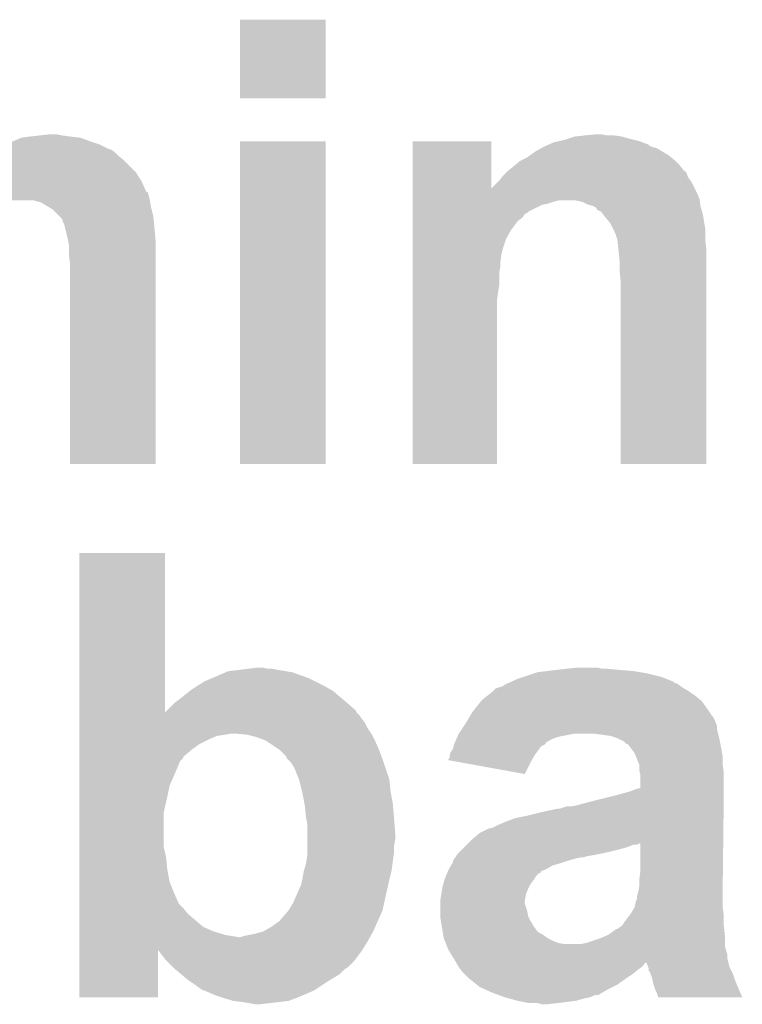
# Model space of a CAD drawing. Extents: x -1.3 to 24.2, y -3.9 to 53.4.
# Tile 36 of 43: x 6.9 to 8.5, y 47.5 to 49.6. Entities that reach past the tile are written whole.
import ezdxf

# ---------------------------------------------------------------- set-up
doc = ezdxf.new("R2010")
doc.units = 0
doc.layers.add('TPS_PRESSURE_CLICK_040MY_V1_007', color=14, linetype='CONTINUOUS')

msp = doc.modelspace()

# ---------------------------------------------------------------- linework, layer by layer
at = {"layer": 'TPS_PRESSURE_CLICK_040MY_V1_007'}
for points in [[(7.38886, 49.443662), (7.38888, 49.616338), (7.576798, 49.443662), (7.57682, 49.616338)], [(7.38888, 49.616338), (7.388882, 49.61636), (7.57682, 49.616338), (7.388882, 49.61636)], [(7.576798, 49.44364), (7.38886, 49.443662), (7.576798, 49.44364), (7.576798, 49.443662)], [(6.875782, 49.34458), (6.891018, 49.34966), (7.0739, 49.34458), (7.05866, 49.34966)], [(6.891018, 49.34966), (6.908798, 49.357278), (7.05866, 49.34966), (7.038344, 49.357278)], [(6.908798, 49.357278), (6.908804, 49.35728), (7.038344, 49.357278), (7.038328, 49.35728)], [(6.908804, 49.35728), (6.92658, 49.35982), (7.038328, 49.35728), (7.01548, 49.35982)], [(6.92658, 49.35982), (6.94944, 49.36236), (7.01548, 49.35982), (6.9977, 49.36236)], [(6.94944, 49.36236), (6.972302, 49.3649), (6.9977, 49.36236), (6.985002, 49.3649)], [(7.38886, 48.641022), (7.38888, 49.349638), (7.576798, 48.641022), (7.57682, 49.349638)], [(7.38888, 49.349638), (7.388882, 49.34966), (7.57682, 49.349638), (7.388882, 49.34966)], [(7.767338, 49.245556), (7.76734, 49.349638), (7.940078, 49.245556), (7.94004, 49.349638)], [(7.76734, 49.349638), (7.767342, 49.34966), (7.94004, 49.349638), (7.767342, 49.34966)], [(8.077202, 49.34712), (8.088616, 49.349658), (8.271928, 49.34712), (8.265162, 49.349658)], [(8.088616, 49.349658), (8.10006, 49.352202), (8.265162, 49.349658), (8.25499, 49.352202)], [(8.10006, 49.352202), (8.107676, 49.35474), (8.25499, 49.352202), (8.24484, 49.35474)], [(8.107676, 49.35474), (8.122922, 49.35982), (8.24484, 49.35474), (8.227062, 49.35982)], [(8.122922, 49.35982), (8.14578, 49.36236), (8.227062, 49.35982), (8.20928, 49.36236)], [(8.14578, 49.36236), (8.171178, 49.3649), (8.194042, 49.36236), (8.181342, 49.3649)], [(6.83514, 49.32426), (6.8392, 49.326798), (7.11454, 49.32426), (7.112002, 49.326798)], [(6.8392, 49.326798), (6.847326, 49.331876), (7.112002, 49.326798), (7.104386, 49.331876)], [(6.847326, 49.331876), (6.847334, 49.33188), (7.104386, 49.331876), (7.101844, 49.33188)], [(6.847334, 49.33188), (6.855464, 49.33696), (7.101844, 49.33188), (7.091682, 49.33696)], [(6.855464, 49.33696), (6.858002, 49.336962), (7.091682, 49.33696), (7.091678, 49.336962)], [(6.858002, 49.336962), (6.86562, 49.3395), (7.091678, 49.336962), (7.086602, 49.3395)], [(6.86562, 49.3395), (6.8707, 49.34204), (7.086602, 49.3395), (7.08152, 49.34204)], [(6.8707, 49.34204), (6.875782, 49.34458), (7.08152, 49.34204), (7.0739, 49.34458)], [(8.025888, 49.31918), (8.03656, 49.326802), (8.32866, 49.31918), (8.315958, 49.326802)], [(8.03656, 49.326802), (8.049894, 49.33442), (8.315958, 49.326802), (8.303262, 49.33442)], [(8.049894, 49.33442), (8.054338, 49.336958), (8.303262, 49.33442), (8.293102, 49.336958)], [(8.054338, 49.336958), (8.054342, 49.33696), (8.293102, 49.336958), (8.2931, 49.33696)], [(8.054342, 49.33696), (8.060052, 49.339498), (8.2931, 49.33696), (8.288024, 49.339498)], [(8.060052, 49.339498), (8.065762, 49.342036), (8.288024, 49.339498), (8.28548, 49.342036)], [(8.065762, 49.342036), (8.077202, 49.34712), (8.28548, 49.342036), (8.271928, 49.34712)], [(6.79958, 49.29632), (6.814394, 49.30902), (7.14502, 49.29632), (7.13232, 49.30902)], [(6.814394, 49.30902), (6.817358, 49.31156), (7.13232, 49.30902), (7.129146, 49.31156)], [(6.817358, 49.31156), (6.828024, 49.319178), (7.129146, 49.31156), (7.119622, 49.319178)], [(6.828024, 49.319178), (6.83514, 49.32426), (7.119622, 49.319178), (7.11454, 49.32426)], [(7.991344, 49.296318), (8.003544, 49.306482), (8.354062, 49.296318), (8.343898, 49.306482)], [(8.003544, 49.306482), (8.008618, 49.30902), (8.343898, 49.306482), (8.34136, 49.30902)], [(8.008618, 49.30902), (8.01878, 49.314102), (8.34136, 49.30902), (8.335008, 49.314102)], [(8.01878, 49.314102), (8.025888, 49.31918), (8.335008, 49.314102), (8.32866, 49.31918)], [(6.781798, 49.281078), (6.78434, 49.28362), (7.16026, 49.281078), (7.15772, 49.28362)], [(6.78434, 49.28362), (6.79958, 49.29632), (7.15772, 49.28362), (7.14502, 49.29632)], [(7.970518, 49.278538), (7.975586, 49.283606), (8.3693, 49.278538), (8.366766, 49.283606)], [(7.975586, 49.283606), (7.9756, 49.28362), (8.366766, 49.283606), (8.364228, 49.28362)], [(7.9756, 49.28362), (7.975602, 49.283622), (8.364228, 49.28362), (8.364228, 49.283622)], [(7.975602, 49.283622), (7.9883, 49.29378), (8.364228, 49.283622), (8.356094, 49.29378)], [(7.9883, 49.29378), (7.991344, 49.296318), (8.356094, 49.29378), (8.354062, 49.296318)], [(6.76402, 49.26076), (6.771642, 49.27092), (7.17296, 49.26076), (7.16661, 49.27092)], [(6.771642, 49.27092), (6.781798, 49.281078), (7.16661, 49.27092), (7.16026, 49.281078)], [(7.955276, 49.260758), (7.95782, 49.263302), (8.37946, 49.260758), (8.377554, 49.263302)], [(7.95782, 49.263302), (7.963534, 49.270918), (8.377554, 49.263302), (8.371842, 49.270918)], [(7.963534, 49.270918), (7.965442, 49.27346), (8.371842, 49.270918), (8.370994, 49.27346)], [(7.965442, 49.27346), (7.970518, 49.278538), (8.370994, 49.27346), (8.3693, 49.278538)], [(6.164598, 49.2379), (6.164598, 49.25062), (7.183134, 49.2379), (7.177474, 49.25062)], [(6.75642, 49.25062), (6.75894, 49.25314), (7.177474, 49.25062), (7.176352, 49.25314)], [(6.75894, 49.25314), (6.764018, 49.260758), (7.176352, 49.25314), (7.17296, 49.260758)], [(6.764018, 49.260758), (6.76402, 49.26076), (7.17296, 49.260758), (7.17296, 49.26076)], [(7.767338, 49.23536), (7.767338, 49.245556), (8.39216, 49.23536), (8.387062, 49.245556)], [(7.940078, 49.245556), (7.955276, 49.260758), (8.387062, 49.245556), (8.37946, 49.260758)], [(6.164596, 49.22012), (6.164598, 49.23028), (7.19074, 49.22012), (7.188198, 49.23028)], [(6.164598, 49.237884), (6.164598, 49.2379), (7.185664, 49.237884), (7.183134, 49.2379)], [(6.164598, 49.23028), (6.164598, 49.237884), (7.188198, 49.23028), (7.185664, 49.237884)], [(6.504946, 49.220118), (6.504938, 49.22012), (6.901178, 49.220118), (6.934198, 49.22012)], [(6.95198, 49.215042), (6.934198, 49.22012), (7.191588, 49.215042), (7.19074, 49.22012)], [(7.767336, 49.22012), (7.767338, 49.222656), (8.397604, 49.22012), (8.39724, 49.222656)], [(7.767336, 49.21758), (7.767336, 49.22012), (8.079742, 49.21758), (8.089898, 49.22012)], [(7.767338, 49.222656), (7.767338, 49.23536), (8.39724, 49.222656), (8.39216, 49.23536)], [(8.135618, 49.21758), (8.122918, 49.22012), (8.397966, 49.21758), (8.397604, 49.22012)], [(6.968916, 49.20488), (6.95198, 49.215042), (7.19328, 49.20488), (7.191588, 49.215042)], [(6.977378, 49.199802), (6.968916, 49.20488), (7.19455, 49.199802), (7.19328, 49.20488)], [(6.992622, 49.184558), (6.977378, 49.199802), (7.19836, 49.184558), (7.19455, 49.199802)], [(7.767336, 49.2125), (7.767336, 49.21758), (8.064498, 49.2125), (8.079742, 49.21758)], [(7.767336, 49.209958), (7.767336, 49.2125), (8.051798, 49.209958), (8.064498, 49.2125)], [(7.767336, 49.194718), (7.767336, 49.209958), (8.02132, 49.194718), (8.051798, 49.209958)], [(8.143238, 49.21504), (8.135618, 49.21758), (8.39833, 49.21504), (8.397966, 49.21758)], [(8.153398, 49.20996), (8.143238, 49.21504), (8.399056, 49.20996), (8.39833, 49.21504)], [(8.163558, 49.207422), (8.153398, 49.20996), (8.39942, 49.207422), (8.399056, 49.20996)], [(8.168636, 49.204882), (8.163558, 49.207422), (8.399782, 49.204882), (8.39942, 49.207422)], [(8.168642, 49.204878), (8.168636, 49.204882), (8.399782, 49.204878), (8.399782, 49.204882)], [(8.171174, 49.202346), (8.168642, 49.204878), (8.400626, 49.202346), (8.399782, 49.204878)], [(8.17118, 49.199814), (8.171174, 49.202346), (8.401468, 49.199814), (8.400626, 49.202346)], [(8.176274, 49.19726), (8.17118, 49.199814), (8.402318, 49.19726), (8.401468, 49.199814)], [(8.181334, 49.194722), (8.176274, 49.19726), (8.402954, 49.194722), (8.402318, 49.19726)], [(6.997696, 49.179482), (6.992622, 49.184558), (7.198868, 49.179482), (7.19836, 49.184558)], [(7.00024, 49.171862), (6.997696, 49.179482), (7.19963, 49.171862), (7.198868, 49.179482)], [(7.767336, 49.192178), (7.767336, 49.194718), (8.018776, 49.192178), (8.02132, 49.194718)], [(7.767336, 49.189636), (7.767336, 49.192178), (8.0137, 49.189636), (8.018776, 49.192178)], [(7.767336, 49.182018), (7.767336, 49.189636), (8.008618, 49.182018), (8.0137, 49.189636)], [(7.767336, 49.174398), (7.767336, 49.182018), (7.998458, 49.174398), (8.008618, 49.182018)], [(8.187054, 49.1871), (8.181334, 49.194722), (8.40486, 49.1871), (8.402954, 49.194722)], [(8.18896, 49.18456), (8.187054, 49.1871), (8.405284, 49.18456), (8.40486, 49.1871)], [(8.20166, 49.169318), (8.18896, 49.18456), (8.407824, 49.169318), (8.405284, 49.18456)], [(7.00278, 49.166782), (7.00024, 49.171862), (7.200138, 49.166782), (7.19963, 49.171862)], [(7.004686, 49.15916), (7.00278, 49.166782), (7.2009, 49.15916), (7.200138, 49.166782)], [(7.00786, 49.14646), (7.004686, 49.15916), (7.20196, 49.14646), (7.2009, 49.15916)], [(7.767334, 49.154078), (7.767336, 49.174398), (7.983218, 49.154078), (7.998458, 49.174398)], [(7.767334, 49.136298), (7.767334, 49.154078), (7.97306, 49.136298), (7.983218, 49.154078)], [(8.208012, 49.156618), (8.20166, 49.169318), (8.40994, 49.156618), (8.407824, 49.169318)], [(8.21182, 49.149), (8.208012, 49.156618), (8.40994, 49.149), (8.40994, 49.156618)], [(7.011812, 49.128682), (7.00786, 49.14646), (7.20344, 49.128682), (7.20196, 49.14646)], [(7.767334, 49.11344), (7.767334, 49.136298), (7.965442, 49.11344), (7.97306, 49.136298)], [(8.216898, 49.133762), (8.21182, 49.149), (8.40994, 49.133762), (8.40994, 49.149)], [(8.2169, 49.13376), (8.216898, 49.133762), (8.40994, 49.13376), (8.40994, 49.133762)], [(8.21944, 49.1109), (8.2169, 49.13376), (8.412228, 49.1109), (8.40994, 49.13376)], [(7.01294, 49.123602), (7.011812, 49.128682), (7.203438, 49.123602), (7.20344, 49.128682)], [(7.01294, 49.100742), (7.01294, 49.123602), (7.203438, 49.100742), (7.203438, 49.123602)], [(7.767334, 49.103278), (7.767334, 49.11344), (7.9629, 49.103278), (7.965442, 49.11344)], [(8.219694, 49.108362), (8.21944, 49.1109), (8.41248, 49.108362), (8.412228, 49.1109)], [(7.01548, 49.08042), (7.01294, 49.100742), (7.203436, 49.08042), (7.203438, 49.100742)], [(7.767332, 49.085498), (7.767334, 49.103278), (7.96036, 49.085498), (7.9629, 49.103278)], [(8.22198, 49.0855), (8.219694, 49.108362), (8.412478, 49.0855), (8.41248, 49.108362)], [(7.01548, 48.641022), (7.01548, 49.08042), (7.203418, 48.641022), (7.203436, 49.08042)], [(7.767332, 49.075338), (7.767332, 49.085498), (7.96036, 49.075338), (7.96036, 49.085498)], [(7.767332, 49.062638), (7.767332, 49.075338), (7.95782, 49.062638), (7.96036, 49.075338)], [(8.22198, 49.062642), (8.22198, 49.0855), (8.412476, 49.062642), (8.412478, 49.0855)], [(7.767332, 49.034698), (7.767332, 49.062638), (7.95782, 49.034698), (7.95782, 49.062638)], [(8.22452, 49.03978), (8.22198, 49.062642), (8.412476, 49.03978), (8.412476, 49.062642)], [(7.76733, 49.01946), (7.767332, 49.034698), (7.95528, 49.01946), (7.95782, 49.034698)], [(8.22452, 48.641022), (8.22452, 49.03978), (8.412458, 48.641022), (8.412476, 49.03978)], [(7.76733, 49.001678), (7.76733, 49.01946), (7.95274, 49.001678), (7.95528, 49.01946)], [(7.76732, 48.641022), (7.76733, 49.001678), (7.952718, 48.641022), (7.95274, 49.001678)], [(7.203418, 48.641), (7.01548, 48.641022), (7.203418, 48.641), (7.203418, 48.641022)], [(7.576798, 48.641), (7.38886, 48.641022), (7.576798, 48.641), (7.576798, 48.641022)], [(7.952718, 48.641), (7.76732, 48.641022), (7.952718, 48.641), (7.952718, 48.641022)], [(8.412458, 48.641), (8.22452, 48.641022), (8.412458, 48.641), (8.412458, 48.641022)], [(7.035814, 48.094936), (7.03582, 48.445398), (7.223798, 48.094936), (7.22376, 48.445398)], [(7.03582, 48.445398), (7.035822, 48.44542), (7.22376, 48.445398), (7.035822, 48.44542)], [(7.3279, 48.1711), (7.357532, 48.183798), (7.53872, 48.1711), (7.50316, 48.183798)], [(7.357532, 48.183798), (7.363464, 48.18634), (7.50316, 48.183798), (7.487916, 48.18634)], [(7.363464, 48.18634), (7.38632, 48.18888), (7.487916, 48.18634), (7.47268, 48.18888)], [(7.38632, 48.18888), (7.40664, 48.19142), (7.47268, 48.18888), (7.459982, 48.19142)], [(7.40664, 48.19142), (7.426962, 48.19396), (7.449822, 48.19142), (7.439662, 48.19396)], [(8.011156, 48.173638), (8.034022, 48.18126), (8.313422, 48.173638), (8.28294, 48.18126)], [(8.034022, 48.18126), (8.041642, 48.1838), (8.28294, 48.18126), (8.2677, 48.1838)], [(8.041642, 48.1838), (8.06196, 48.18634), (8.2677, 48.1838), (8.25246, 48.18634)], [(8.06196, 48.18634), (8.08228, 48.18888), (8.25246, 48.18634), (8.22198, 48.18888)], [(8.08228, 48.18888), (8.10514, 48.19142), (8.22198, 48.18888), (8.19404, 48.19142)], [(8.10514, 48.19142), (8.128002, 48.19396), (8.183882, 48.19142), (8.173722, 48.19396)], [(7.294154, 48.15332), (7.31012, 48.16348), (7.574278, 48.15332), (7.55396, 48.16348)], [(7.31012, 48.16348), (7.3279, 48.1711), (7.55396, 48.16348), (7.53872, 48.1711)], [(7.97306, 48.1584), (7.9794, 48.160936), (8.348978, 48.1584), (8.341376, 48.160936)], [(7.9794, 48.160936), (7.985704, 48.163458), (8.341376, 48.160936), (8.34136, 48.163458)], [(7.985704, 48.163458), (7.98576, 48.16348), (8.34136, 48.163458), (8.338824, 48.16348)], [(7.98576, 48.16348), (7.995922, 48.16856), (8.338824, 48.16348), (8.326122, 48.16856)], [(7.995922, 48.16856), (8.011156, 48.173638), (8.326122, 48.16856), (8.313422, 48.173638)], [(7.26313, 48.13046), (7.279006, 48.14316), (7.6073, 48.13046), (7.592058, 48.14316)], [(7.279006, 48.14316), (7.282182, 48.1457), (7.592058, 48.14316), (7.587614, 48.1457)], [(7.282182, 48.1457), (7.294154, 48.15332), (7.587614, 48.1457), (7.574278, 48.15332)], [(7.932418, 48.133), (7.94512, 48.14316), (8.38708, 48.133), (8.371844, 48.14316)], [(7.94512, 48.14316), (7.945122, 48.143162), (8.371844, 48.14316), (8.37184, 48.143162)], [(7.945122, 48.143162), (7.950204, 48.14824), (8.37184, 48.143162), (8.363374, 48.14824)], [(7.950204, 48.14824), (7.957814, 48.150778), (8.363374, 48.14824), (8.359142, 48.150778)], [(7.957814, 48.150778), (7.965444, 48.153322), (8.359142, 48.150778), (8.35575, 48.153322)], [(7.965444, 48.153322), (7.973056, 48.158398), (8.35575, 48.153322), (8.348982, 48.158398)], [(7.973056, 48.158398), (7.97306, 48.1584), (8.348982, 48.158398), (8.348978, 48.1584)], [(7.228834, 48.099972), (7.246622, 48.11776), (7.64286, 48.099972), (7.622114, 48.11776)], [(7.246622, 48.11776), (7.25678, 48.12538), (7.622114, 48.11776), (7.613226, 48.12538)], [(7.25678, 48.12538), (7.26313, 48.13046), (7.613226, 48.12538), (7.6073, 48.13046)], [(7.903464, 48.10252), (7.917686, 48.120298), (8.41502, 48.10252), (8.402322, 48.120298)], [(7.917686, 48.120298), (7.919722, 48.122842), (8.402322, 48.120298), (8.39927, 48.122842)], [(7.919722, 48.122842), (7.932418, 48.133), (8.39927, 48.122842), (8.38708, 48.133)], [(7.035812, 48.08982), (7.035814, 48.094936), (7.65048, 48.08982), (7.645364, 48.094936)], [(7.223798, 48.094936), (7.226296, 48.097434), (7.645364, 48.094936), (7.642866, 48.097434)], [(7.226296, 48.097434), (7.228834, 48.099972), (7.642866, 48.097434), (7.64286, 48.099972)], [(7.893302, 48.087278), (7.8994, 48.09744), (8.425182, 48.087278), (8.418408, 48.09744)], [(7.8994, 48.09744), (7.903464, 48.10252), (8.418408, 48.09744), (8.41502, 48.10252)], [(7.035812, 48.0822), (7.035812, 48.08982), (7.65556, 48.0822), (7.65048, 48.08982)], [(7.035812, 48.072038), (7.035812, 48.0822), (7.66318, 48.072038), (7.65556, 48.0822)], [(7.88416, 48.072038), (7.888732, 48.07966), (8.433308, 48.072038), (8.43026, 48.07966)], [(7.888732, 48.07966), (7.891778, 48.084736), (8.43026, 48.07966), (8.427722, 48.084736)], [(7.891778, 48.084736), (7.893302, 48.087278), (8.427722, 48.084736), (8.425182, 48.087278)], [(7.035812, 48.061878), (7.035812, 48.072038), (7.668262, 48.061878), (7.66318, 48.072038)], [(7.035812, 48.04918), (7.035812, 48.061878), (7.676726, 48.04918), (7.668262, 48.061878)], [(7.868922, 48.049182), (7.875692, 48.059338), (8.43788, 48.049182), (8.43534, 48.059338)], [(7.875692, 48.059338), (7.88077, 48.066956), (8.43534, 48.059338), (8.43534, 48.066956)], [(7.88077, 48.066956), (7.88416, 48.072038), (8.43534, 48.066956), (8.433308, 48.072038)], [(7.035812, 48.04664), (7.035812, 48.04918), (7.355838, 48.04664), (7.368542, 48.04918)], [(7.035812, 48.0441), (7.035812, 48.04664), (7.338064, 48.0441), (7.355838, 48.04664)], [(7.035812, 48.03648), (7.035812, 48.0441), (7.32028, 48.03648), (7.338064, 48.0441)], [(7.035812, 48.02632), (7.035812, 48.03648), (7.299962, 48.02632), (7.32028, 48.03648)], [(7.4041, 48.04664), (7.3787, 48.04918), (7.67842, 48.04664), (7.676726, 48.04918)], [(7.404108, 48.046638), (7.4041, 48.04664), (7.67842, 48.046638), (7.67842, 48.04664)], [(7.424422, 48.041558), (7.404108, 48.046638), (7.680962, 48.041558), (7.67842, 48.046638)], [(7.444742, 48.033938), (7.424422, 48.041558), (7.684772, 48.033938), (7.680962, 48.041558)], [(7.44855, 48.0314), (7.444742, 48.033938), (7.68604, 48.0314), (7.684772, 48.033938)], [(7.47522, 48.01362), (7.44855, 48.0314), (7.69366, 48.01362), (7.68604, 48.0314)], [(7.859882, 48.028848), (7.863274, 48.03648), (8.05942, 48.028848), (8.072118, 48.03648)], [(7.863274, 48.03648), (7.865532, 48.041558), (8.072118, 48.03648), (8.084818, 48.041558)], [(7.865532, 48.041558), (7.86892, 48.04918), (8.084818, 48.041558), (8.122918, 48.04918)], [(7.86892, 48.04918), (7.868922, 48.049182), (8.43788, 48.04918), (8.43788, 48.049182)], [(8.18388, 48.04664), (8.163558, 48.04918), (8.438516, 48.04664), (8.43788, 48.04918)], [(8.201658, 48.0441), (8.18388, 48.04664), (8.43915, 48.0441), (8.438516, 48.04664)], [(8.216898, 48.03902), (8.201658, 48.0441), (8.44042, 48.03902), (8.43915, 48.0441)], [(8.232136, 48.031402), (8.216898, 48.03902), (8.441944, 48.031402), (8.44042, 48.03902)], [(8.237214, 48.026326), (8.232136, 48.031402), (8.44296, 48.026326), (8.441944, 48.031402)], [(7.03581, 47.998386), (7.035812, 48.01362), (7.264406, 47.998386), (7.282178, 48.01362)], [(7.035812, 48.01362), (7.035812, 48.02632), (7.282178, 48.01362), (7.299962, 48.02632)], [(7.475222, 48.013618), (7.47522, 48.01362), (7.693662, 48.013618), (7.69366, 48.01362)], [(7.49046, 47.998374), (7.475222, 48.013618), (7.699378, 47.998374), (7.693662, 48.013618)], [(7.849446, 48.003458), (7.851142, 48.008544), (8.036558, 48.003458), (8.040372, 48.008544)], [(7.851142, 48.008544), (7.854526, 48.01362), (8.040372, 48.008544), (8.04418, 48.01362)], [(7.854526, 48.01362), (7.856222, 48.016162), (8.04418, 48.01362), (8.045874, 48.016162)], [(7.856222, 48.016162), (7.857488, 48.021236), (8.045874, 48.016162), (8.04926, 48.021236)], [(7.857488, 48.021236), (7.858758, 48.026314), (8.04926, 48.021236), (8.059406, 48.026314)], [(7.858758, 48.026314), (7.85876, 48.026322), (8.059406, 48.026314), (8.059406, 48.026322)], [(7.85876, 48.026322), (7.859882, 48.028848), (8.059406, 48.026322), (8.05942, 48.028848)], [(8.23975, 48.02632), (8.237214, 48.026326), (8.44296, 48.02632), (8.44296, 48.026326)], [(8.249282, 48.01362), (8.23975, 48.02632), (8.4455, 48.01362), (8.44296, 48.02632)], [(8.254998, 48.006002), (8.249282, 48.01362), (8.44677, 48.006002), (8.4455, 48.01362)], [(7.03581, 47.995846), (7.03581, 47.998386), (7.2644, 47.995846), (7.264406, 47.998386)], [(7.03581, 47.98822), (7.03581, 47.995846), (7.256784, 47.98822), (7.2644, 47.995846)], [(7.03581, 47.97552), (7.03581, 47.98822), (7.2517, 47.97552), (7.256784, 47.98822)], [(7.490466, 47.995834), (7.49046, 47.998374), (7.70033, 47.995834), (7.699378, 47.998374)], [(7.493, 47.9933), (7.490466, 47.995834), (7.70128, 47.9933), (7.70033, 47.995834)], [(7.500622, 47.985678), (7.493, 47.9933), (7.703822, 47.985678), (7.70128, 47.9933)], [(7.84606, 47.990778), (7.846066, 47.993306), (8.02895, 47.990778), (8.030466, 47.993306)], [(7.84616, 47.99076), (7.84606, 47.990778), (8.02894, 47.99076), (8.02895, 47.990778)], [(7.846066, 47.993306), (7.8486, 47.995846), (8.030466, 47.993306), (8.03199, 47.995846)], [(8.013682, 47.960282), (7.84616, 47.99076), (8.013682, 47.960282), (8.02894, 47.99076)], [(7.8486, 47.995846), (7.848602, 48.000922), (8.03199, 47.995846), (8.035036, 48.000922)], [(7.848602, 48.000922), (7.849446, 48.003458), (8.035036, 48.000922), (8.036558, 48.003458)], [(8.258048, 47.998378), (8.254998, 48.006002), (8.44804, 47.998378), (8.44677, 48.006002)], [(8.265158, 47.980604), (8.258048, 47.998378), (8.44804, 47.980604), (8.44804, 47.998378)], [(7.03581, 47.95774), (7.03581, 47.97552), (7.24408, 47.95774), (7.2517, 47.97552)], [(7.50824, 47.972982), (7.500622, 47.985678), (7.708054, 47.972982), (7.703822, 47.985678)], [(7.5184, 47.947578), (7.50824, 47.972982), (7.71652, 47.947578), (7.708054, 47.972982)], [(8.26516, 47.9806), (8.265158, 47.980604), (8.44804, 47.9806), (8.44804, 47.980604)], [(8.26516, 47.967902), (8.26516, 47.9806), (8.449854, 47.967902), (8.44804, 47.9806)], [(8.266432, 47.962818), (8.26516, 47.967902), (8.45058, 47.962818), (8.449854, 47.967902)], [(7.03581, 47.934882), (7.03581, 47.95774), (7.233922, 47.934882), (7.24408, 47.95774)], [(7.52475, 47.92218), (7.5184, 47.947578), (7.71906, 47.92218), (7.71652, 47.947578)], [(8.2677, 47.957742), (8.266432, 47.962818), (8.45058, 47.957742), (8.45058, 47.962818)], [(8.2677, 47.929818), (8.2677, 47.957742), (8.45058, 47.929818), (8.45058, 47.957742)], [(7.035808, 47.90948), (7.03581, 47.934882), (7.22884, 47.90948), (7.233922, 47.934882)], [(7.52602, 47.9171), (7.52475, 47.92218), (7.719984, 47.9171), (7.71906, 47.92218)], [(8.235528, 47.91964), (8.244842, 47.92218), (8.45058, 47.91964), (8.45058, 47.92218)], [(8.244842, 47.92218), (8.257542, 47.92726), (8.45058, 47.92218), (8.45058, 47.92726)], [(8.257542, 47.92726), (8.2677, 47.929818), (8.45058, 47.92726), (8.45058, 47.929818)], [(7.035808, 47.876462), (7.035808, 47.90948), (7.22122, 47.876462), (7.22884, 47.90948)], [(7.530178, 47.894242), (7.52602, 47.9171), (7.72414, 47.894242), (7.719984, 47.9171)], [(8.15594, 47.89932), (8.2169, 47.91456), (8.450342, 47.89932), (8.45052, 47.91456)], [(8.2169, 47.91456), (8.235528, 47.91964), (8.45052, 47.91456), (8.45058, 47.91964)], [(7.5311, 47.889162), (7.530178, 47.894242), (7.724564, 47.889162), (7.72414, 47.894242)], [(7.53364, 47.86376), (7.5311, 47.889162), (7.72668, 47.86376), (7.724564, 47.889162)], [(8.04926, 47.87646), (8.084822, 47.88408), (8.450076, 47.87646), (8.450166, 47.88408)], [(8.084822, 47.88408), (8.089902, 47.884082), (8.450166, 47.88408), (8.450166, 47.884082)], [(8.089902, 47.884082), (8.105144, 47.88916), (8.450166, 47.884082), (8.450224, 47.88916)], [(8.115302, 47.88916), (8.128, 47.8917), (8.450224, 47.88916), (8.450254, 47.8917)], [(8.128, 47.8917), (8.15594, 47.89932), (8.450254, 47.8917), (8.450342, 47.89932)], [(7.035806, 47.800262), (7.035808, 47.876462), (7.22122, 47.800262), (7.22122, 47.876462)], [(7.53618, 47.851058), (7.53364, 47.86376), (7.727658, 47.851058), (7.72668, 47.86376)], [(7.97306, 47.85614), (7.993382, 47.86376), (8.44984, 47.85614), (8.44993, 47.86376)], [(7.993382, 47.86376), (8.01878, 47.86884), (8.44993, 47.86376), (8.449988, 47.86884)], [(8.01878, 47.86884), (8.04926, 47.87646), (8.449988, 47.86884), (8.450076, 47.87646)], [(7.53618, 47.830742), (7.53618, 47.851058), (7.72922, 47.830742), (7.727658, 47.851058)], [(7.914644, 47.830742), (7.934964, 47.8409), (8.449546, 47.830742), (8.449664, 47.8409)], [(7.934964, 47.8409), (7.937502, 47.840902), (8.449664, 47.8409), (8.449664, 47.840902)], [(7.937502, 47.840902), (7.94512, 47.84344), (8.449664, 47.840902), (8.449692, 47.84344)], [(7.94512, 47.84344), (7.95528, 47.84852), (8.449692, 47.84344), (8.449752, 47.84852)], [(7.95528, 47.84852), (7.97306, 47.85614), (8.449752, 47.84852), (8.44984, 47.85614)], [(7.53618, 47.815498), (7.53618, 47.830742), (7.72922, 47.815498), (7.72922, 47.830742)], [(7.53618, 47.802798), (7.53618, 47.815498), (7.72668, 47.802798), (7.72922, 47.815498)], [(7.88924, 47.80788), (7.8994, 47.81804), (8.44928, 47.80788), (8.449398, 47.81804)], [(7.8994, 47.81804), (7.914644, 47.830742), (8.449398, 47.81804), (8.449546, 47.830742)], [(7.035806, 47.7774), (7.035806, 47.800262), (7.2263, 47.7774), (7.22122, 47.800262)], [(7.53618, 47.78756), (7.53618, 47.802798), (7.72668, 47.78756), (7.72668, 47.802798)], [(7.87146, 47.7901), (7.87654, 47.79518), (8.20166, 47.7901), (8.22198, 47.79518)], [(7.87654, 47.79518), (7.88162, 47.80026), (8.22198, 47.79518), (8.239762, 47.80026)], [(7.88162, 47.80026), (7.8867, 47.80534), (8.239762, 47.80026), (8.252464, 47.80534)], [(7.8867, 47.80534), (7.886702, 47.805342), (8.252464, 47.80534), (8.260084, 47.805342)], [(7.886702, 47.805342), (7.88924, 47.80788), (8.260084, 47.805342), (8.265164, 47.80788)], [(8.2677, 47.807858), (8.265164, 47.80788), (8.44928, 47.807858), (8.44928, 47.80788)], [(8.2677, 47.74946), (8.2677, 47.807858), (8.4486, 47.74946), (8.44928, 47.807858)], [(7.035806, 47.751998), (7.035806, 47.7774), (7.22884, 47.751998), (7.2263, 47.7774)], [(7.534364, 47.76978), (7.53618, 47.78248), (7.72414, 47.76978), (7.725954, 47.78248)], [(7.53618, 47.78248), (7.53618, 47.78756), (7.725954, 47.78248), (7.72668, 47.78756)], [(7.856224, 47.769786), (7.859606, 47.77486), (8.1077, 47.769786), (8.125458, 47.77486)], [(7.859606, 47.77486), (7.8613, 47.7774), (8.125458, 47.77486), (8.138162, 47.7774)], [(7.8613, 47.777402), (7.862992, 47.77994), (8.143244, 47.777402), (8.148324, 47.77994)], [(7.8613, 47.7774), (7.8613, 47.777402), (8.138162, 47.7774), (8.143244, 47.777402)], [(7.862992, 47.77994), (7.86638, 47.78502), (8.150862, 47.77994), (8.1788, 47.78502)], [(7.86638, 47.78502), (7.866382, 47.785022), (8.1788, 47.78502), (8.178808, 47.785022)], [(7.866382, 47.785022), (7.87146, 47.7901), (8.178808, 47.785022), (8.20166, 47.7901)], [(7.035804, 47.724062), (7.035806, 47.751998), (7.23392, 47.724062), (7.22884, 47.751998)], [(7.52856, 47.746922), (7.529284, 47.74946), (7.720964, 47.746922), (7.7216, 47.74946)], [(7.529284, 47.74946), (7.53364, 47.764698), (7.7216, 47.74946), (7.723504, 47.764698)], [(7.53364, 47.764698), (7.534364, 47.76978), (7.723504, 47.764698), (7.72414, 47.76978)], [(7.844972, 47.746924), (7.84606, 47.749462), (8.049274, 47.746924), (8.055618, 47.749462)], [(7.84606, 47.749462), (7.847508, 47.752), (8.055618, 47.749462), (8.061962, 47.752)], [(7.847508, 47.752), (7.851864, 47.759622), (8.061962, 47.752), (8.07466, 47.759622)], [(7.851864, 47.759622), (7.854764, 47.7647), (8.07466, 47.759622), (8.09244, 47.7647)], [(7.854764, 47.7647), (7.85622, 47.767246), (8.09244, 47.7647), (8.100078, 47.767246)], [(7.85622, 47.767246), (7.856222, 47.76978), (8.100078, 47.767246), (8.10768, 47.76978)], [(7.856222, 47.76978), (7.856224, 47.769786), (8.10768, 47.76978), (8.1077, 47.769786)], [(8.26516, 47.729138), (8.2677, 47.74946), (8.448364, 47.729138), (8.4486, 47.74946)], [(7.523478, 47.718978), (7.525326, 47.72914), (7.71426, 47.718978), (7.71652, 47.72914)], [(7.525326, 47.72914), (7.52856, 47.746922), (7.71652, 47.72914), (7.720964, 47.746922)], [(7.83481, 47.71898), (7.837712, 47.72914), (8.026402, 47.71898), (8.03402, 47.72914)], [(7.837712, 47.72914), (7.83844, 47.731682), (8.03402, 47.72914), (8.035714, 47.731682)], [(7.83844, 47.731682), (7.840616, 47.736762), (8.035714, 47.731682), (8.039102, 47.736762)], [(7.840616, 47.736762), (7.842794, 47.741842), (8.039102, 47.736762), (8.044184, 47.741842)], [(7.842794, 47.741842), (7.843888, 47.744394), (8.044184, 47.741842), (8.04926, 47.744394)], [(7.843888, 47.744394), (7.844972, 47.746924), (8.04926, 47.744394), (8.049274, 47.746924)], [(8.26516, 47.713898), (8.26516, 47.729138), (8.448186, 47.713898), (8.448364, 47.729138)], [(7.035804, 47.69866), (7.035804, 47.724062), (7.24408, 47.69866), (7.23392, 47.724062)], [(7.51332, 47.69612), (7.523478, 47.718978), (7.70918, 47.69612), (7.71426, 47.718978)], [(7.830396, 47.696122), (7.832512, 47.70882), (8.016242, 47.696122), (8.02132, 47.70882)], [(7.832512, 47.70882), (7.83336, 47.713902), (8.02132, 47.70882), (8.023862, 47.713902)], [(7.83336, 47.713902), (7.83481, 47.71898), (8.023862, 47.713902), (8.026402, 47.71898)], [(8.26262, 47.7012), (8.26516, 47.713898), (8.44804, 47.7012), (8.448186, 47.713898)], [(7.035804, 47.675804), (7.035804, 47.69866), (7.254238, 47.675804), (7.24408, 47.69866)], [(7.5057, 47.67834), (7.51332, 47.69612), (7.705228, 47.67834), (7.70918, 47.69612)], [(7.82828, 47.683422), (7.830396, 47.696122), (8.014122, 47.683422), (8.016242, 47.696122)], [(8.25754, 47.680878), (8.260078, 47.685956), (8.44804, 47.680878), (8.44804, 47.685956)], [(8.260078, 47.685956), (8.26008, 47.691038), (8.44804, 47.685956), (8.44804, 47.691038)], [(8.26008, 47.691038), (8.26262, 47.7012), (8.44804, 47.691038), (8.44804, 47.7012)], [(7.035804, 47.66564), (7.035804, 47.675804), (7.2644, 47.66564), (7.254238, 47.675804)], [(7.035804, 47.652942), (7.035804, 47.66564), (7.274558, 47.652942), (7.2644, 47.66564)], [(7.494692, 47.660558), (7.498082, 47.66564), (7.701278, 47.660558), (7.702406, 47.66564)], [(7.498082, 47.66564), (7.5057, 47.67834), (7.702406, 47.66564), (7.705228, 47.67834)], [(7.82828, 47.680882), (7.82828, 47.683422), (8.0137, 47.680882), (8.014122, 47.683422)], [(7.82828, 47.675804), (7.82828, 47.680882), (8.0137, 47.675804), (8.0137, 47.680882)], [(7.82828, 47.66056), (7.82828, 47.675804), (8.018778, 47.66056), (8.0137, 47.675804)], [(8.24738, 47.65548), (8.255, 47.668178), (8.449856, 47.65548), (8.448042, 47.668178)], [(8.255, 47.66818), (8.25754, 47.680878), (8.44804, 47.66818), (8.44804, 47.680878)], [(8.255, 47.668178), (8.255, 47.66818), (8.448042, 47.668178), (8.44804, 47.66818)], [(7.035802, 47.64024), (7.035804, 47.652942), (7.2898, 47.64024), (7.274558, 47.652942)], [(7.475218, 47.637698), (7.49046, 47.65548), (7.691118, 47.637698), (7.69902, 47.65548)], [(7.49046, 47.65548), (7.492998, 47.658018), (7.69902, 47.65548), (7.700148, 47.658018)], [(7.492998, 47.658018), (7.494692, 47.660558), (7.700148, 47.658018), (7.701278, 47.660558)], [(7.82828, 47.647862), (7.82828, 47.66056), (8.02132, 47.647862), (8.018778, 47.66056)], [(7.82828, 47.645322), (7.82828, 47.647862), (8.02259, 47.645322), (8.02132, 47.647862)], [(7.829552, 47.6377), (7.82828, 47.645322), (8.0264, 47.6377), (8.02259, 47.645322)], [(8.23214, 47.63516), (8.243568, 47.650398), (8.45058, 47.63516), (8.45058, 47.650398)], [(8.243568, 47.650398), (8.24738, 47.65548), (8.45058, 47.650398), (8.449856, 47.65548)], [(7.035802, 47.625002), (7.035802, 47.64024), (7.307578, 47.625002), (7.2898, 47.64024)], [(7.035802, 47.61484), (7.035802, 47.625002), (7.330438, 47.61484), (7.307578, 47.625002)], [(7.43966, 47.61484), (7.45744, 47.624998), (7.68096, 47.61484), (7.685474, 47.624998)], [(7.45744, 47.624998), (7.475218, 47.637698), (7.685474, 47.624998), (7.691118, 47.637698)], [(7.831668, 47.625002), (7.829552, 47.6377), (8.034018, 47.625002), (8.0264, 47.6377)], [(7.83336, 47.614842), (7.831668, 47.625002), (8.04164, 47.614842), (8.034018, 47.625002)], [(8.19658, 47.60722), (8.214354, 47.619916), (8.452838, 47.60722), (8.451428, 47.619916)], [(8.214354, 47.619916), (8.216894, 47.61992), (8.451428, 47.619916), (8.451428, 47.61992)], [(8.216894, 47.61992), (8.219438, 47.622458), (8.451428, 47.61992), (8.451146, 47.622458)], [(8.219438, 47.622458), (8.227058, 47.627538), (8.451146, 47.622458), (8.450582, 47.627538)], [(8.227058, 47.62754), (8.23214, 47.63516), (8.45058, 47.62754), (8.45058, 47.63516)], [(8.227058, 47.627538), (8.227058, 47.62754), (8.450582, 47.627538), (8.45058, 47.62754)], [(7.035802, 47.60722), (7.035802, 47.61484), (7.355838, 47.60722), (7.330438, 47.61484)], [(7.035802, 47.60214), (7.035802, 47.60722), (7.386318, 47.60214), (7.355838, 47.60722)], [(7.035802, 47.59198), (7.035802, 47.60214), (7.66826, 47.59198), (7.673904, 47.60214)], [(7.388856, 47.60214), (7.39648, 47.604678), (7.673904, 47.60214), (7.675314, 47.604678)], [(7.39648, 47.604678), (7.421882, 47.60976), (7.675314, 47.604678), (7.678136, 47.60976)], [(7.421882, 47.60976), (7.439658, 47.614838), (7.678136, 47.60976), (7.680958, 47.614838)], [(7.439658, 47.614838), (7.43966, 47.61484), (7.680958, 47.614838), (7.68096, 47.61484)], [(7.833784, 47.612302), (7.83336, 47.614842), (8.04418, 47.612302), (8.04164, 47.614842)], [(7.834632, 47.60722), (7.833784, 47.612302), (8.054338, 47.60722), (8.04418, 47.612302)], [(7.8359, 47.599602), (7.834632, 47.60722), (8.0645, 47.599602), (8.054338, 47.60722)], [(7.837934, 47.59452), (7.8359, 47.599602), (8.07466, 47.59452), (8.0645, 47.599602)], [(8.148318, 47.58944), (8.1788, 47.5996), (8.45312, 47.58944), (8.45312, 47.5996)], [(8.1788, 47.5996), (8.190648, 47.604678), (8.45312, 47.5996), (8.45312, 47.604678)], [(8.190648, 47.604678), (8.19658, 47.60722), (8.45312, 47.604678), (8.452838, 47.60722)], [(7.035802, 47.574136), (7.035802, 47.59198), (7.657106, 47.574136), (7.66826, 47.59198)], [(7.839964, 47.589442), (7.837934, 47.59452), (8.087358, 47.589442), (8.07466, 47.59452)], [(7.840982, 47.5869), (7.839964, 47.589442), (8.102598, 47.5869), (8.087358, 47.589442)], [(7.843014, 47.581816), (7.840982, 47.5869), (8.45312, 47.581816), (8.45312, 47.5869)], [(7.84606, 47.5742), (7.843014, 47.581816), (8.455298, 47.5742), (8.45312, 47.581816)], [(8.135618, 47.5869), (8.148318, 47.58944), (8.45312, 47.5869), (8.45312, 47.58944)], [(7.0358, 47.470082), (7.035802, 47.574136), (7.208498, 47.470082), (7.20852, 47.574136)], [(7.21045, 47.571662), (7.20852, 47.574136), (7.65556, 47.571662), (7.657106, 47.574136)], [(7.2263, 47.551342), (7.21045, 47.571662), (7.640318, 47.551342), (7.65556, 47.571662)], [(7.852412, 47.564038), (7.84606, 47.5742), (8.4582, 47.564038), (8.455298, 47.5742)], [(7.857174, 47.556418), (7.852412, 47.564038), (8.4582, 47.556418), (8.4582, 47.564038)], [(7.85876, 47.55388), (7.857174, 47.556418), (8.458836, 47.55388), (8.4582, 47.556418)], [(7.226302, 47.55134), (7.2263, 47.551342), (7.640318, 47.55134), (7.640318, 47.551342)], [(7.241542, 47.5361), (7.226302, 47.55134), (7.62508, 47.5361), (7.640318, 47.55134)], [(7.244082, 47.533558), (7.241542, 47.5361), (7.621266, 47.533558), (7.62508, 47.5361)], [(7.247132, 47.531018), (7.244082, 47.533558), (7.617458, 47.531018), (7.621266, 47.533558)], [(7.863114, 47.54626), (7.85876, 47.55388), (8.46074, 47.54626), (8.458836, 47.55388)], [(7.86312, 47.546252), (7.863114, 47.54626), (8.277856, 47.546252), (8.280386, 47.54626)], [(7.86747, 47.538638), (7.86312, 47.546252), (8.272778, 47.538638), (8.277856, 47.546252)], [(7.868918, 47.536102), (7.86747, 47.538638), (8.269396, 47.536102), (8.272778, 47.538638)], [(7.872984, 47.53102), (7.868918, 47.536102), (8.26262, 47.53102), (8.269396, 47.536102)], [(8.28294, 47.54118), (8.280386, 47.54626), (8.46201, 47.54118), (8.46074, 47.54626)], [(8.284634, 47.536098), (8.28294, 47.54118), (8.46328, 47.536098), (8.46201, 47.54118)], [(8.285478, 47.533562), (8.284634, 47.536098), (8.464548, 47.533562), (8.46328, 47.536098)], [(8.28548, 47.528486), (8.285478, 47.533562), (8.467086, 47.528486), (8.464548, 47.533562)], [(7.259324, 47.520858), (7.247132, 47.531018), (7.607298, 47.520858), (7.617458, 47.531018)], [(7.27456, 47.50816), (7.259324, 47.520858), (7.58613, 47.50816), (7.607298, 47.520858)], [(7.879078, 47.523402), (7.872984, 47.53102), (8.253096, 47.523402), (8.26262, 47.53102)], [(7.88162, 47.52086), (7.879078, 47.523402), (8.24992, 47.52086), (8.253096, 47.523402)], [(7.88924, 47.51324), (7.88162, 47.52086), (8.23849, 47.51324), (8.24992, 47.52086)], [(7.892416, 47.5107), (7.88924, 47.51324), (8.23468, 47.5107), (8.23849, 47.51324)], [(7.908292, 47.498), (7.892416, 47.5107), (8.216898, 47.498), (8.23468, 47.5107)], [(8.288016, 47.52594), (8.28548, 47.528486), (8.46836, 47.52594), (8.467086, 47.528486)], [(8.29005, 47.520858), (8.288016, 47.52594), (8.4709, 47.520858), (8.46836, 47.52594)], [(8.293098, 47.513242), (8.29005, 47.520858), (8.47344, 47.513242), (8.4709, 47.520858)], [(8.294624, 47.505622), (8.293098, 47.513242), (8.47598, 47.505622), (8.47344, 47.513242)], [(7.278368, 47.505622), (7.27456, 47.50816), (7.5819, 47.505622), (7.58613, 47.50816)], [(7.2898, 47.498), (7.278368, 47.505622), (7.570468, 47.498), (7.5819, 47.505622)], [(7.29996, 47.49038), (7.2898, 47.498), (7.559038, 47.49038), (7.570468, 47.498)], [(7.307574, 47.485304), (7.29996, 47.49038), (7.551424, 47.485304), (7.559038, 47.49038)], [(7.91464, 47.492922), (7.908292, 47.498), (8.206742, 47.492922), (8.216898, 47.498)], [(7.92582, 47.48784), (7.91464, 47.492922), (8.196582, 47.48784), (8.206742, 47.492922)], [(8.29564, 47.500542), (8.294624, 47.505622), (8.478154, 47.500542), (8.47598, 47.505622)], [(8.30072, 47.485302), (8.29564, 47.500542), (8.48467, 47.485302), (8.478154, 47.500542)], [(7.208498, 47.47006), (7.0358, 47.470082), (7.208498, 47.47006), (7.208498, 47.470082)], [(7.310116, 47.4853), (7.307574, 47.485304), (7.55142, 47.4853), (7.551424, 47.485304)], [(7.332982, 47.47514), (7.310116, 47.4853), (7.527712, 47.47514), (7.55142, 47.4853)], [(7.348222, 47.47006), (7.332982, 47.47514), (7.51586, 47.47006), (7.527712, 47.47514)], [(7.35584, 47.46752), (7.348222, 47.47006), (7.509086, 47.46752), (7.51586, 47.47006)], [(7.373618, 47.46244), (7.35584, 47.46752), (7.495538, 47.46244), (7.509086, 47.46752)], [(7.942582, 47.48022), (7.92582, 47.48784), (8.183248, 47.48022), (8.196582, 47.48784)], [(7.949572, 47.477678), (7.942582, 47.48022), (8.1788, 47.477678), (8.183248, 47.48022)], [(7.956552, 47.47514), (7.949572, 47.477678), (8.176254, 47.47514), (8.1788, 47.477678)], [(7.956558, 47.475138), (7.956552, 47.47514), (8.168636, 47.475138), (8.176254, 47.47514)], [(7.97052, 47.47006), (7.956558, 47.475138), (8.155938, 47.47006), (8.168636, 47.475138)], [(7.979834, 47.46752), (7.97052, 47.47006), (8.14324, 47.46752), (8.155938, 47.47006)], [(7.99846, 47.46244), (7.979834, 47.46752), (8.125458, 47.46244), (8.14324, 47.46752)], [(8.30326, 47.48022), (8.30072, 47.485302), (8.486842, 47.48022), (8.48467, 47.485302)], [(8.305798, 47.472602), (8.30326, 47.48022), (8.4901, 47.472602), (8.486842, 47.48022)], [(8.3058, 47.470082), (8.305798, 47.472602), (8.491178, 47.470082), (8.4901, 47.472602)], [(8.491186, 47.47006), (8.3058, 47.470082), (8.491186, 47.47006), (8.491178, 47.470082)], [(7.39394, 47.4599), (7.373618, 47.46244), (7.47522, 47.4599), (7.495538, 47.46244)], [(7.40918, 47.45736), (7.39394, 47.4599), (7.45236, 47.45736), (7.47522, 47.4599)], [(7.421878, 47.45482), (7.40918, 47.45736), (7.432038, 47.45482), (7.45236, 47.45736)], [(8.023858, 47.45736), (7.99846, 47.46244), (8.08482, 47.45736), (8.125458, 47.46244)], [(8.051798, 47.45482), (8.041638, 47.45736), (8.061958, 47.45482), (8.08482, 47.45736)]]:
    msp.add_solid(points, dxfattribs=at)

doc.saveas('drawing.dxf')
